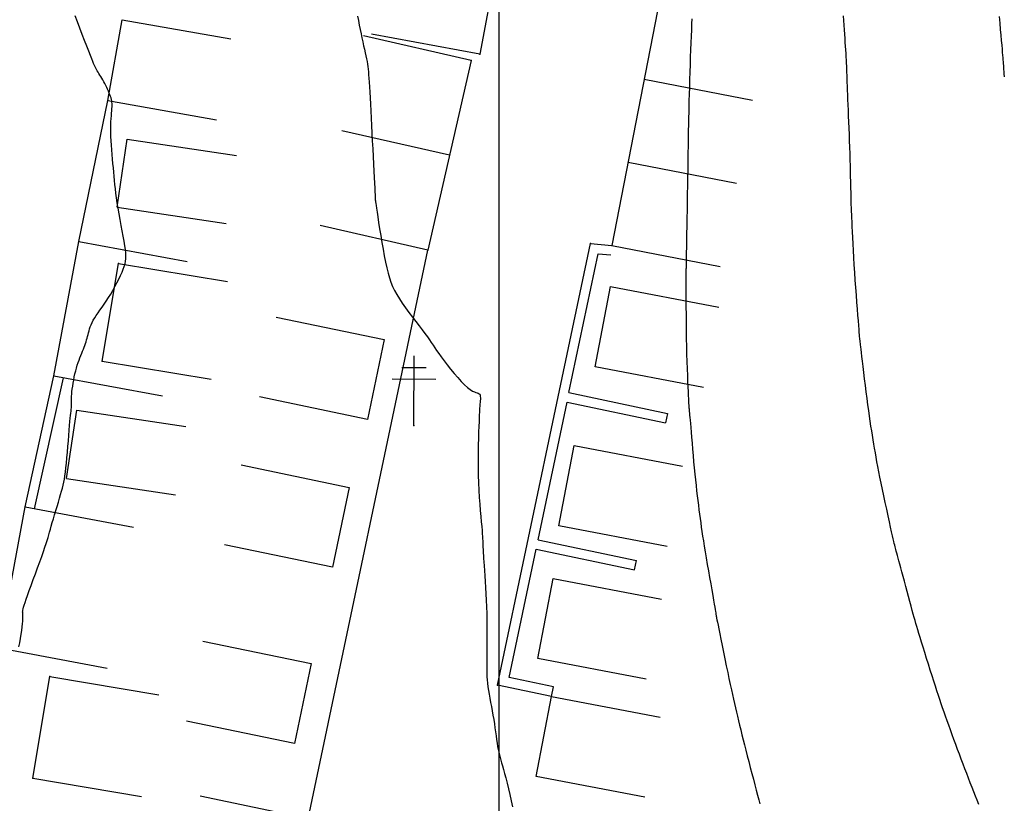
# Model space of a CAD drawing. Header units: millimetres. Extents: x 196436 to 199900, y 8705373 to 8708636.
# Tile 58 of 241: x 197765 to 197837, y 8706203 to 8706260. Entities that reach past the tile are written whole.
import ezdxf

# ---------------------------------------------------------------- set-up
doc = ezdxf.new("R2010")
doc.units = ezdxf.units.MM
doc.header["$LTSCALE"] = 5
for name, color, linetype in [('$CURVAS1', 30, 'Continuous'), ('$CURVAS2', 40, 'Continuous'), ('CASA', 6, 'Continuous'), ('CERCA', 3, 'CERCA_LINE'), ('MALHA', 9, 'Continuous'), ('MURO', 9, 'Continuous'), ('POSTE', 3, 'Continuous')]:
    doc.layers.add(name, color=color, linetype=linetype)
doc.linetypes.add('CERCA_LINE', pattern='A,0.5,-0.2,["X",Standard,S=0.1,R=0,X=-0.1,Y=-0.05],-0.25', length=0.95)

# ---------------------------------------------------------------- blocks, each defined once
blk = doc.blocks.new('A$C6E4D7D70')
at = {"layer": 'CASA'}
for points in [[(2.566, 9.181), (0, 1.604)], [(2.566, 9.181), (7.302, 7.577)], [(7.302, 7.577), (4.736, 0)]]:
    blk.add_lwpolyline(points, dxfattribs=at)
blk = doc.blocks.new('A$C554853E6')
at = {"layer": 'CASA', "rotation": 357.8006497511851}
blk.add_blockref('A$C6E4D7D70', (-0.062, 0.182), dxfattribs=at)
blk = doc.blocks.new('A$C1088538C')
at = {"layer": 'CASA', "rotation": 43.15206326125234}
blk.add_blockref('A$C554853E6', (4.249, -1.302), dxfattribs=at)
blk = doc.blocks.new('A$C178F62A3')
at = {"layer": 'CASA', "rotation": 7.057001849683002}
blk.add_blockref('A$C1088538C', (0.91, -0.372), dxfattribs=at)
blk = doc.blocks.new('A$C48605833')
at = {"layer": 'CASA', "rotation": 8.555968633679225}
blk.add_blockref('A$C178F62A3', (1.038, -0.582), dxfattribs=at)
blk = doc.blocks.new('A$C5AF67674')
at = {"layer": 'CASA'}
blk.add_lwpolyline([(0.454, 6.509), (8.43, 5.895), (7.976, 0), (0, 0.614)], dxfattribs=at)
blk = doc.blocks.new('C')
at = {"layer": 'CASA'}
blk.add_lwpolyline([(0, 0), (0, 8)], dxfattribs=at)

msp = doc.modelspace()

# ---------------------------------------------------------------- linework, layer by layer
at = {"layer": '$CURVAS1'}
msp.add_polyline3d([(197765.229, 8706214.272, 705), (197765.289, 8706214.582, 705), (197765.342, 8706214.892, 705), (197765.39, 8706215.192, 705), (197765.43, 8706215.475, 705), (197765.462, 8706215.733, 705), (197765.486, 8706215.959, 705), (197765.502, 8706216.148, 705), (197765.51, 8706216.303, 705), (197765.512, 8706216.428, 705), (197765.511, 8706216.53, 705), (197765.507, 8706216.613, 705), (197765.502, 8706216.684, 705), (197765.499, 8706216.748, 705), (197765.498, 8706216.81, 705), (197765.502, 8706216.875, 705), (197765.512, 8706216.951, 705), (197765.532, 8706217.045, 705), (197765.563, 8706217.162, 705), (197765.608, 8706217.311, 705), (197765.67, 8706217.498, 705), (197765.75, 8706217.73, 705), (197765.851, 8706218.014, 705), (197765.974, 8706218.353, 705), (197766.114, 8706218.736, 705), (197766.267, 8706219.151, 705), (197766.426, 8706219.582, 705), (197766.585, 8706220.015, 705), (197766.739, 8706220.437, 705), (197766.882, 8706220.834, 705), (197767.008, 8706221.19, 705), (197767.114, 8706221.497, 705), (197767.201, 8706221.761, 705), (197767.274, 8706221.992, 705), (197767.337, 8706222.201, 705), (197767.394, 8706222.398, 705), (197767.449, 8706222.594, 705), (197767.507, 8706222.801, 705), (197767.571, 8706223.027, 705), (197767.645, 8706223.281, 705), (197767.727, 8706223.559, 705), (197767.815, 8706223.853, 705), (197767.906, 8706224.156, 705), (197767.997, 8706224.461, 705), (197768.087, 8706224.76, 705), (197768.172, 8706225.046, 705), (197768.25, 8706225.312, 705), (197768.319, 8706225.554, 705), (197768.38, 8706225.777, 705), (197768.434, 8706225.991, 705), (197768.482, 8706226.206, 705), (197768.525, 8706226.429, 705), (197768.564, 8706226.671, 705), (197768.602, 8706226.94, 705), (197768.638, 8706227.245, 705), (197768.674, 8706227.593, 705), (197768.71, 8706227.975, 705), (197768.745, 8706228.378, 705), (197768.779, 8706228.792, 705), (197768.813, 8706229.204, 705), (197768.845, 8706229.602, 705), (197768.875, 8706229.974, 705), (197768.903, 8706230.31, 705), (197768.928, 8706230.598, 705), (197768.952, 8706230.843, 705), (197768.972, 8706231.05, 705), (197768.99, 8706231.224, 705), (197769.005, 8706231.37, 705), (197769.017, 8706231.496, 705), (197769.027, 8706231.605, 705), (197769.032, 8706231.704, 705), (197769.035, 8706231.797, 705), (197769.036, 8706231.889, 705), (197769.035, 8706231.983, 705), (197769.035, 8706232.082, 705), (197769.036, 8706232.19, 705), (197769.039, 8706232.309, 705), (197769.045, 8706232.444, 705), (197769.057, 8706232.598, 705), (197769.073, 8706232.772, 705), (197769.096, 8706232.964, 705), (197769.124, 8706233.171, 705), (197769.157, 8706233.388, 705), (197769.195, 8706233.61, 705), (197769.238, 8706233.835, 705), (197769.287, 8706234.058, 705), (197769.34, 8706234.276, 705), (197769.397, 8706234.484, 705), (197769.458, 8706234.683, 705), (197769.522, 8706234.873, 705), (197769.587, 8706235.054, 705), (197769.652, 8706235.228, 705), (197769.717, 8706235.393, 705), (197769.78, 8706235.552, 705), (197769.84, 8706235.703, 705), (197769.897, 8706235.848, 705), (197769.95, 8706235.988, 705), (197769.999, 8706236.124, 705), (197770.046, 8706236.256, 705), (197770.089, 8706236.386, 705), (197770.13, 8706236.515, 705), (197770.168, 8706236.645, 705), (197770.204, 8706236.775, 705), (197770.238, 8706236.908, 705), (197770.273, 8706237.043, 705), (197770.309, 8706237.182, 705), (197770.351, 8706237.325, 705), (197770.401, 8706237.472, 705), (197770.459, 8706237.625, 705), (197770.531, 8706237.783, 705), (197770.616, 8706237.947, 705), (197770.718, 8706238.118, 705), (197770.834, 8706238.297, 705), (197770.963, 8706238.484, 705), (197771.103, 8706238.681, 705), (197771.251, 8706238.888, 705), (197771.405, 8706239.107, 705), (197771.562, 8706239.338, 705), (197771.722, 8706239.583, 705), (197771.881, 8706239.84, 705), (197772.038, 8706240.108, 705), (197772.19, 8706240.38, 705), (197772.334, 8706240.652, 705), (197772.469, 8706240.919, 705), (197772.592, 8706241.178, 705), (197772.701, 8706241.421, 705), (197772.793, 8706241.647, 705), (197772.866, 8706241.85, 705), (197772.922, 8706242.039, 705), (197772.96, 8706242.222, 705), (197772.98, 8706242.407, 705), (197772.985, 8706242.603, 705), (197772.974, 8706242.819, 705), (197772.948, 8706243.063, 705), (197772.908, 8706243.344, 705), (197772.855, 8706243.668, 705), (197772.791, 8706244.029, 705), (197772.72, 8706244.417, 705), (197772.644, 8706244.823, 705), (197772.567, 8706245.239, 705), (197772.491, 8706245.654, 705), (197772.419, 8706246.06, 705), (197772.355, 8706246.447, 705), (197772.3, 8706246.809, 705), (197772.255, 8706247.148, 705), (197772.216, 8706247.469, 705), (197772.183, 8706247.778, 705), (197772.154, 8706248.079, 705), (197772.127, 8706248.377, 705), (197772.101, 8706248.677, 705), (197772.074, 8706248.985, 705), (197772.045, 8706249.303, 705), (197772.014, 8706249.629, 705), (197771.983, 8706249.96, 705), (197771.954, 8706250.292, 705), (197771.928, 8706250.62, 705), (197771.906, 8706250.942, 705), (197771.89, 8706251.253, 705), (197771.881, 8706251.55, 705), (197771.88, 8706251.829, 705), (197771.886, 8706252.09, 705), (197771.897, 8706252.332, 705), (197771.912, 8706252.557, 705), (197771.929, 8706252.764, 705), (197771.946, 8706252.953, 705), (197771.961, 8706253.124, 705), (197771.973, 8706253.277, 705), (197771.981, 8706253.414, 705), (197771.984, 8706253.536, 705), (197771.981, 8706253.647, 705), (197771.972, 8706253.751, 705), (197771.957, 8706253.852, 705), (197771.935, 8706253.952, 705), (197771.906, 8706254.055, 705), (197771.869, 8706254.164, 705), (197771.825, 8706254.283, 705), (197771.774, 8706254.409, 705), (197771.717, 8706254.542, 705), (197771.654, 8706254.679, 705), (197771.588, 8706254.818, 705), (197771.519, 8706254.957, 705), (197771.447, 8706255.095, 705), (197771.375, 8706255.229, 705), (197771.302, 8706255.358, 705), (197771.229, 8706255.482, 705), (197771.158, 8706255.6, 705), (197771.089, 8706255.713, 705), (197771.022, 8706255.821, 705), (197770.959, 8706255.925, 705), (197770.9, 8706256.023, 705), (197770.846, 8706256.117, 705), (197770.797, 8706256.207, 705), (197770.749, 8706256.302, 705), (197770.7, 8706256.409, 705), (197770.644, 8706256.538, 705), (197770.579, 8706256.697, 705), (197770.501, 8706256.895, 705), (197770.406, 8706257.14, 705), (197770.289, 8706257.442, 705), (197770.15, 8706257.804, 705), (197769.992, 8706258.214, 705), (197769.823, 8706258.655, 705), (197769.648, 8706259.11, 705), (197769.475, 8706259.563, 705), (197769.308, 8706259.997, 705)], dxfattribs=at)
at = {"layer": '$CURVAS2'}
for points in [[(197789.767, 8706259.969, 706), (197789.829, 8706259.653, 706), (197789.893, 8706259.335, 706), (197789.958, 8706259.019, 706), (197790.023, 8706258.71, 706), (197790.088, 8706258.41, 706), (197790.152, 8706258.119, 706), (197790.213, 8706257.841, 706), (197790.272, 8706257.577, 706), (197790.326, 8706257.328, 706), (197790.376, 8706257.096, 706), (197790.42, 8706256.883, 706), (197790.457, 8706256.69, 706), (197790.488, 8706256.508, 706), (197790.515, 8706256.33, 706), (197790.538, 8706256.146, 706), (197790.558, 8706255.949, 706), (197790.577, 8706255.73, 706), (197790.596, 8706255.48, 706), (197790.614, 8706255.19, 706), (197790.635, 8706254.854, 706), (197790.656, 8706254.474, 706), (197790.679, 8706254.054, 706), (197790.704, 8706253.599, 706), (197790.729, 8706253.112, 706), (197790.756, 8706252.599, 706), (197790.783, 8706252.063, 706), (197790.812, 8706251.508, 706), (197790.841, 8706250.94, 706), (197790.87, 8706250.369, 706), (197790.898, 8706249.806, 706), (197790.926, 8706249.263, 706), (197790.952, 8706248.752, 706), (197790.976, 8706248.283, 706), (197790.997, 8706247.868, 706), (197791.015, 8706247.519, 706), (197791.029, 8706247.243, 706), (197791.04, 8706247.035, 706), (197791.048, 8706246.885, 706), (197791.053, 8706246.782, 706), (197791.056, 8706246.718, 706), (197791.058, 8706246.684, 706), (197791.059, 8706246.669, 706), (197791.059, 8706246.663, 706), (197791.059, 8706246.66, 706), (197791.059, 8706246.656, 706), (197791.059, 8706246.653, 706), (197791.059, 8706246.65, 706), (197791.059, 8706246.647, 706), (197791.059, 8706246.644, 706), (197791.059, 8706246.641, 706), (197791.06, 8706246.637, 706), (197791.06, 8706246.632, 706), (197791.063, 8706246.616, 706), (197791.068, 8706246.582, 706), (197791.077, 8706246.518, 706), (197791.093, 8706246.416, 706), (197791.115, 8706246.266, 706), (197791.146, 8706246.058, 706), (197791.187, 8706245.784, 706), (197791.239, 8706245.436, 706), (197791.3, 8706245.028, 706), (197791.37, 8706244.573, 706), (197791.447, 8706244.088, 706), (197791.53, 8706243.588, 706), (197791.616, 8706243.088, 706), (197791.705, 8706242.603, 706), (197791.796, 8706242.149, 706), (197791.887, 8706241.737, 706), (197791.981, 8706241.364, 706), (197792.081, 8706241.021, 706), (197792.192, 8706240.701, 706), (197792.316, 8706240.396, 706), (197792.458, 8706240.098, 706), (197792.62, 8706239.8, 706), (197792.806, 8706239.494, 706), (197793.017, 8706239.173, 706), (197793.249, 8706238.843, 706), (197793.494, 8706238.508, 706), (197793.744, 8706238.175, 706), (197793.993, 8706237.85, 706), (197794.233, 8706237.538, 706), (197794.457, 8706237.247, 706), (197794.657, 8706236.981, 706), (197794.83, 8706236.745, 706), (197794.979, 8706236.532, 706), (197795.114, 8706236.334, 706), (197795.241, 8706236.144, 706), (197795.369, 8706235.952, 706), (197795.505, 8706235.751, 706), (197795.658, 8706235.533, 706), (197795.834, 8706235.289, 706), (197796.04, 8706235.014, 706), (197796.271, 8706234.716, 706), (197796.518, 8706234.407, 706), (197796.775, 8706234.097, 706), (197797.033, 8706233.798, 706), (197797.285, 8706233.52, 706), (197797.524, 8706233.275, 706), (197797.742, 8706233.074, 706), (197797.933, 8706232.924, 706), (197798.098, 8706232.819, 706), (197798.237, 8706232.749, 706), (197798.354, 8706232.705, 706), (197798.449, 8706232.676, 706), (197798.525, 8706232.652, 706), (197798.583, 8706232.623, 706), (197798.625, 8706232.58, 706), (197798.653, 8706232.515, 706), (197798.67, 8706232.43, 706), (197798.676, 8706232.33, 706), (197798.675, 8706232.221, 706), (197798.668, 8706232.106, 706), (197798.657, 8706231.992, 706), (197798.645, 8706231.882, 706), (197798.634, 8706231.782, 706), (197798.625, 8706231.693, 706), (197798.619, 8706231.609, 706), (197798.613, 8706231.518, 706), (197798.608, 8706231.411, 706), (197798.603, 8706231.276, 706), (197798.597, 8706231.104, 706), (197798.589, 8706230.883, 706), (197798.578, 8706230.603, 706), (197798.565, 8706230.258, 706), (197798.55, 8706229.853, 706), (197798.535, 8706229.398, 706), (197798.522, 8706228.903, 706), (197798.512, 8706228.378, 706), (197798.507, 8706227.832, 706), (197798.508, 8706227.274, 706), (197798.518, 8706226.716, 706), (197798.536, 8706226.165, 706), (197798.563, 8706225.627, 706), (197798.595, 8706225.11, 706), (197798.631, 8706224.617, 706), (197798.668, 8706224.154, 706), (197798.706, 8706223.727, 706), (197798.74, 8706223.342, 706), (197798.77, 8706223.004, 706), (197798.795, 8706222.717, 706), (197798.813, 8706222.475, 706), (197798.827, 8706222.272, 706), (197798.837, 8706222.101, 706), (197798.844, 8706221.956, 706), (197798.85, 8706221.828, 706), (197798.854, 8706221.712, 706), (197798.858, 8706221.601, 706), (197798.862, 8706221.487, 706), (197798.868, 8706221.366, 706), (197798.875, 8706221.231, 706), (197798.884, 8706221.076, 706), (197798.895, 8706220.896, 706), (197798.908, 8706220.685, 706), (197798.925, 8706220.438, 706), (197798.945, 8706220.148, 706), (197798.968, 8706219.813, 706), (197798.993, 8706219.437, 706), (197799.02, 8706219.026, 706), (197799.047, 8706218.589, 706), (197799.074, 8706218.131, 706), (197799.098, 8706217.661, 706), (197799.118, 8706217.184, 706), (197799.135, 8706216.708, 706), (197799.146, 8706216.24, 706), (197799.152, 8706215.782, 706), (197799.154, 8706215.338, 706), (197799.153, 8706214.911, 706), (197799.15, 8706214.503, 706), (197799.146, 8706214.118, 706), (197799.141, 8706213.759, 706), (197799.136, 8706213.428, 706), (197799.133, 8706213.127, 706), (197799.131, 8706212.852, 706), (197799.133, 8706212.596, 706), (197799.139, 8706212.353, 706), (197799.149, 8706212.117, 706), (197799.166, 8706211.883, 706), (197799.189, 8706211.644, 706), (197799.221, 8706211.394, 706), (197799.261, 8706211.128, 706), (197799.308, 8706210.849, 706), (197799.36, 8706210.557, 706), (197799.416, 8706210.257, 706), (197799.474, 8706209.95, 706), (197799.531, 8706209.639, 706), (197799.588, 8706209.326, 706), (197799.64, 8706209.015, 706), (197799.688, 8706208.708, 706), (197799.732, 8706208.407, 706), (197799.773, 8706208.114, 706), (197799.811, 8706207.831, 706), (197799.848, 8706207.56, 706), (197799.885, 8706207.305, 706), (197799.923, 8706207.065, 706), (197799.963, 8706206.845, 706), (197800.006, 8706206.644, 706), (197800.052, 8706206.456, 706), (197800.102, 8706206.272, 706), (197800.157, 8706206.083, 706), (197800.217, 8706205.881, 706), (197800.282, 8706205.659, 706), (197800.354, 8706205.406, 706), (197800.432, 8706205.115, 706), (197800.517, 8706204.78, 706), (197800.609, 8706204.406, 706), (197800.704, 8706204.002, 706), (197800.802, 8706203.574, 706), (197800.902, 8706203.131, 706), (197801.002, 8706202.681, 706)], [(197814, 8706259.795, 707), (197813.985, 8706259.414, 707), (197813.967, 8706258.992, 707), (197813.948, 8706258.536, 707), (197813.929, 8706258.051, 707), (197813.909, 8706257.542, 707), (197813.889, 8706257.015, 707), (197813.87, 8706256.474, 707), (197813.852, 8706255.926, 707), (197813.835, 8706255.378, 707), (197813.82, 8706254.842, 707), (197813.806, 8706254.325, 707), (197813.793, 8706253.838, 707), (197813.782, 8706253.389, 707), (197813.772, 8706252.987, 707), (197813.764, 8706252.643, 707), (197813.757, 8706252.363, 707), (197813.752, 8706252.14, 707), (197813.748, 8706251.968, 707), (197813.745, 8706251.837, 707), (197813.742, 8706251.739, 707), (197813.74, 8706251.667, 707), (197813.739, 8706251.611, 707), (197813.738, 8706251.564, 707), (197813.737, 8706251.518, 707), (197813.737, 8706251.463, 707), (197813.735, 8706251.392, 707), (197813.734, 8706251.296, 707), (197813.732, 8706251.166, 707), (197813.73, 8706250.995, 707), (197813.727, 8706250.773, 707), (197813.723, 8706250.493, 707), (197813.718, 8706250.148, 707), (197813.713, 8706249.744, 707), (197813.706, 8706249.289, 707), (197813.699, 8706248.79, 707), (197813.691, 8706248.257, 707), (197813.682, 8706247.695, 707), (197813.673, 8706247.115, 707), (197813.664, 8706246.522, 707), (197813.654, 8706245.927, 707), (197813.643, 8706245.337, 707), (197813.633, 8706244.764, 707), (197813.623, 8706244.216, 707), (197813.614, 8706243.703, 707), (197813.605, 8706243.236, 707), (197813.598, 8706242.823, 707), (197813.591, 8706242.475, 707), (197813.586, 8706242.198, 707), (197813.582, 8706241.987, 707), (197813.58, 8706241.83, 707), (197813.578, 8706241.721, 707), (197813.577, 8706241.648, 707), (197813.576, 8706241.603, 707), (197813.576, 8706241.577, 707), (197813.576, 8706241.56, 707), (197813.576, 8706241.543, 707), (197813.576, 8706241.517, 707), (197813.577, 8706241.472, 707), (197813.577, 8706241.399, 707), (197813.577, 8706241.288, 707), (197813.576, 8706241.132, 707), (197813.576, 8706240.92, 707), (197813.576, 8706240.643, 707), (197813.575, 8706240.295, 707), (197813.574, 8706239.883, 707), (197813.574, 8706239.417, 707), (197813.575, 8706238.908, 707), (197813.578, 8706238.364, 707), (197813.582, 8706237.798, 707), (197813.589, 8706237.217, 707), (197813.599, 8706236.634, 707), (197813.611, 8706236.056, 707), (197813.626, 8706235.492, 707), (197813.643, 8706234.949, 707), (197813.661, 8706234.432, 707), (197813.679, 8706233.949, 707), (197813.697, 8706233.506, 707), (197813.714, 8706233.111, 707), (197813.729, 8706232.769, 707), (197813.742, 8706232.485, 707), (197813.753, 8706232.254, 707), (197813.762, 8706232.067, 707), (197813.77, 8706231.917, 707), (197813.777, 8706231.795, 707), (197813.784, 8706231.693, 707), (197813.791, 8706231.603, 707), (197813.798, 8706231.518, 707), (197813.806, 8706231.429, 707), (197813.815, 8706231.329, 707), (197813.826, 8706231.214, 707), (197813.839, 8706231.076, 707), (197813.854, 8706230.91, 707), (197813.872, 8706230.71, 707), (197813.894, 8706230.469, 707), (197813.918, 8706230.182, 707), (197813.947, 8706229.844, 707), (197813.979, 8706229.464, 707), (197814.015, 8706229.049, 707), (197814.052, 8706228.61, 707), (197814.092, 8706228.157, 707), (197814.133, 8706227.697, 707), (197814.176, 8706227.241, 707), (197814.219, 8706226.798, 707), (197814.262, 8706226.376, 707), (197814.305, 8706225.974, 707), (197814.348, 8706225.591, 707), (197814.391, 8706225.225, 707), (197814.434, 8706224.874, 707), (197814.476, 8706224.536, 707), (197814.518, 8706224.21, 707), (197814.56, 8706223.893, 707), (197814.602, 8706223.583, 707), (197814.644, 8706223.276, 707), (197814.688, 8706222.965, 707), (197814.735, 8706222.645, 707), (197814.785, 8706222.311, 707), (197814.839, 8706221.957, 707), (197814.9, 8706221.578, 707), (197814.967, 8706221.168, 707), (197815.041, 8706220.725, 707), (197815.12, 8706220.258, 707), (197815.203, 8706219.78, 707), (197815.285, 8706219.303, 707), (197815.366, 8706218.841, 707), (197815.442, 8706218.406, 707), (197815.511, 8706218.011, 707), (197815.572, 8706217.668, 707), (197815.621, 8706217.386, 707), (197815.66, 8706217.162, 707), (197815.69, 8706216.987, 707), (197815.712, 8706216.854, 707), (197815.729, 8706216.755, 707), (197815.741, 8706216.683, 707), (197815.75, 8706216.63, 707), (197815.757, 8706216.587, 707), (197815.763, 8706216.548, 707), (197815.772, 8706216.503, 707), (197815.783, 8706216.442, 707), (197815.8, 8706216.356, 707), (197815.823, 8706216.236, 707), (197815.856, 8706216.073, 707), (197815.9, 8706215.857, 707), (197815.956, 8706215.578, 707), (197816.026, 8706215.232, 707), (197816.108, 8706214.828, 707), (197816.198, 8706214.381, 707), (197816.296, 8706213.904, 707), (197816.397, 8706213.411, 707), (197816.499, 8706212.917, 707), (197816.599, 8706212.435, 707), (197816.694, 8706211.98, 707), (197816.783, 8706211.562, 707), (197816.866, 8706211.179, 707), (197816.944, 8706210.823, 707), (197817.018, 8706210.49, 707), (197817.091, 8706210.171, 707), (197817.162, 8706209.863, 707), (197817.234, 8706209.557, 707), (197817.308, 8706209.248, 707), (197817.384, 8706208.93, 707), (197817.464, 8706208.602, 707), (197817.547, 8706208.263, 707), (197817.633, 8706207.913, 707), (197817.723, 8706207.55, 707), (197817.818, 8706207.175, 707), (197817.917, 8706206.785, 707), (197818.02, 8706206.382, 707), (197818.127, 8706205.965, 707), (197818.238, 8706205.539, 707), (197818.349, 8706205.113, 707), (197818.46, 8706204.691, 707), (197818.568, 8706204.282, 707), (197818.672, 8706203.892, 707), (197818.769, 8706203.528, 707), (197818.858, 8706203.197, 707), (197818.938, 8706202.902, 707)], [(197834.81, 8706202.869, 708), (197834.686, 8706203.169, 708), (197834.562, 8706203.472, 708), (197834.438, 8706203.782, 708), (197834.311, 8706204.099, 708), (197834.183, 8706204.424, 708), (197834.054, 8706204.757, 708), (197833.923, 8706205.095, 708), (197833.791, 8706205.439, 708), (197833.659, 8706205.788, 708), (197833.526, 8706206.14, 708), (197833.393, 8706206.495, 708), (197833.26, 8706206.852, 708), (197833.128, 8706207.21, 708), (197832.997, 8706207.565, 708), (197832.869, 8706207.917, 708), (197832.743, 8706208.263, 708), (197832.621, 8706208.603, 708), (197832.503, 8706208.933, 708), (197832.39, 8706209.252, 708), (197832.282, 8706209.559, 708), (197832.179, 8706209.859, 708), (197832.077, 8706210.157, 708), (197831.976, 8706210.457, 708), (197831.874, 8706210.766, 708), (197831.768, 8706211.089, 708), (197831.657, 8706211.43, 708), (197831.54, 8706211.795, 708), (197831.414, 8706212.187, 708), (197831.283, 8706212.6, 708), (197831.15, 8706213.023, 708), (197831.016, 8706213.446, 708), (197830.886, 8706213.862, 708), (197830.761, 8706214.26, 708), (197830.646, 8706214.631, 708), (197830.543, 8706214.965, 708), (197830.453, 8706215.257, 708), (197830.375, 8706215.513, 708), (197830.305, 8706215.746, 708), (197830.241, 8706215.964, 708), (197830.18, 8706216.179, 708), (197830.117, 8706216.402, 708), (197830.05, 8706216.644, 708), (197829.976, 8706216.914, 708), (197829.893, 8706217.221, 708), (197829.802, 8706217.559, 708), (197829.706, 8706217.919, 708), (197829.606, 8706218.29, 708), (197829.505, 8706218.665, 708), (197829.407, 8706219.033, 708), (197829.312, 8706219.386, 708), (197829.223, 8706219.714, 708), (197829.143, 8706220.011, 708), (197829.071, 8706220.275, 708), (197829.007, 8706220.511, 708), (197828.951, 8706220.719, 708), (197828.9, 8706220.903, 708), (197828.856, 8706221.064, 708), (197828.818, 8706221.205, 708), (197828.785, 8706221.328, 708), (197828.756, 8706221.436, 708), (197828.73, 8706221.539, 708), (197828.703, 8706221.647, 708), (197828.674, 8706221.769, 708), (197828.64, 8706221.916, 708), (197828.598, 8706222.098, 708), (197828.547, 8706222.325, 708), (197828.485, 8706222.607, 708), (197828.408, 8706222.95, 708), (197828.321, 8706223.347, 708), (197828.225, 8706223.783, 708), (197828.123, 8706224.249, 708), (197828.019, 8706224.73, 708), (197827.915, 8706225.215, 708), (197827.814, 8706225.691, 708), (197827.72, 8706226.146, 708), (197827.634, 8706226.572, 708), (197827.556, 8706226.968, 708), (197827.485, 8706227.34, 708), (197827.42, 8706227.691, 708), (197827.36, 8706228.027, 708), (197827.303, 8706228.35, 708), (197827.249, 8706228.666, 708), (197827.196, 8706228.979, 708), (197827.144, 8706229.293, 708), (197827.092, 8706229.612, 708), (197827.039, 8706229.939, 708), (197826.986, 8706230.278, 708), (197826.932, 8706230.632, 708), (197826.877, 8706231.006, 708), (197826.821, 8706231.403, 708), (197826.763, 8706231.827, 708), (197826.703, 8706232.278, 708), (197826.643, 8706232.748, 708), (197826.584, 8706233.226, 708), (197826.525, 8706233.699, 708), (197826.47, 8706234.157, 708), (197826.418, 8706234.587, 708), (197826.372, 8706234.979, 708), (197826.331, 8706235.32, 708), (197826.297, 8706235.604, 708), (197826.269, 8706235.832, 708), (197826.247, 8706236.014, 708), (197826.23, 8706236.156, 708), (197826.217, 8706236.265, 708), (197826.207, 8706236.349, 708), (197826.199, 8706236.416, 708), (197826.192, 8706236.472, 708), (197826.186, 8706236.525, 708), (197826.18, 8706236.584, 708), (197826.173, 8706236.657, 708), (197826.164, 8706236.754, 708), (197826.153, 8706236.884, 708), (197826.139, 8706237.054, 708), (197826.121, 8706237.275, 708), (197826.098, 8706237.555, 708), (197826.071, 8706237.9, 708), (197826.038, 8706238.304, 708), (197826.003, 8706238.756, 708), (197825.965, 8706239.247, 708), (197825.926, 8706239.768, 708), (197825.886, 8706240.309, 708), (197825.848, 8706240.86, 708), (197825.811, 8706241.412, 708), (197825.776, 8706241.956, 708), (197825.745, 8706242.485, 708), (197825.716, 8706242.996, 708), (197825.69, 8706243.482, 708), (197825.667, 8706243.938, 708), (197825.646, 8706244.359, 708), (197825.628, 8706244.741, 708), (197825.612, 8706245.078, 708), (197825.599, 8706245.367, 708), (197825.588, 8706245.611, 708), (197825.579, 8706245.819, 708), (197825.572, 8706245.996, 708), (197825.566, 8706246.149, 708), (197825.561, 8706246.284, 708), (197825.558, 8706246.408, 708), (197825.554, 8706246.527, 708), (197825.552, 8706246.648, 708), (197825.549, 8706246.776, 708), (197825.546, 8706246.917, 708), (197825.543, 8706247.076, 708), (197825.539, 8706247.26, 708), (197825.534, 8706247.474, 708), (197825.528, 8706247.723, 708), (197825.521, 8706248.013, 708), (197825.513, 8706248.348, 708), (197825.502, 8706248.722, 708), (197825.491, 8706249.129, 708), (197825.478, 8706249.562, 708), (197825.465, 8706250.014, 708), (197825.45, 8706250.477, 708), (197825.434, 8706250.945, 708), (197825.418, 8706251.411, 708), (197825.402, 8706251.868, 708), (197825.384, 8706252.313, 708), (197825.367, 8706252.745, 708), (197825.351, 8706253.16, 708), (197825.335, 8706253.557, 708), (197825.319, 8706253.932, 708), (197825.305, 8706254.284, 708), (197825.292, 8706254.611, 708), (197825.281, 8706254.91, 708), (197825.271, 8706255.185, 708), (197825.262, 8706255.441, 708), (197825.254, 8706255.681, 708), (197825.246, 8706255.91, 708), (197825.237, 8706256.133, 708), (197825.228, 8706256.353, 708), (197825.217, 8706256.574, 708), (197825.206, 8706256.801, 708), (197825.192, 8706257.036, 708), (197825.178, 8706257.279, 708), (197825.162, 8706257.532, 708), (197825.144, 8706257.795, 708), (197825.125, 8706258.072, 708), (197825.105, 8706258.361, 708), (197825.084, 8706258.666, 708), (197825.061, 8706258.986, 708), (197825.037, 8706259.318, 708), (197825.011, 8706259.659, 708), (197824.985, 8706260.004, 708)], [(197836.663, 8706255.59, 709), (197836.649, 8706255.789, 709), (197836.637, 8706255.966, 709), (197836.626, 8706256.125, 709), (197836.616, 8706256.27, 709), (197836.606, 8706256.405, 709), (197836.596, 8706256.536, 709), (197836.586, 8706256.668, 709), (197836.574, 8706256.809, 709), (197836.562, 8706256.966, 709), (197836.547, 8706257.145, 709), (197836.529, 8706257.354, 709), (197836.508, 8706257.599, 709), (197836.483, 8706257.888, 709), (197836.455, 8706258.225, 709), (197836.422, 8706258.606, 709), (197836.385, 8706259.024, 709), (197836.345, 8706259.475, 709), (197836.302, 8706259.951, 709)]]:
    msp.add_polyline3d(points, dxfattribs=at)
at = {"layer": 'CASA'}
for points in [[(197812.897, 8706267.47), (197808.206, 8706243.372)], [(197799.762, 8706263.28), (197798.644, 8706257.215)], [(197771.664, 8706253.871), (197772.699, 8706259.723)], [(197772.699, 8706259.723), (197780.577, 8706258.33)], [(197798.007, 8706256.776), (197790.208, 8706258.555)], [(197798.644, 8706257.215), (197790.776, 8706258.666)], [(197798.007, 8706256.776), (197794.87, 8706243.022)], [(197771.664, 8706253.871), (197779.542, 8706252.478)], [(197796.439, 8706249.899), (197788.639, 8706251.678)], [(197794.87, 8706243.022), (197787.07, 8706244.801)], [(197771.268, 8706234.98), (197772.445, 8706242.068)], [(197772.445, 8706242.068), (197780.337, 8706240.757)], [(197771.268, 8706234.98), (197779.159, 8706233.669)], [(197766.23, 8706204.773), (197767.474, 8706212.137)], [(197767.474, 8706212.137), (197775.362, 8706210.805)], [(197766.23, 8706204.773), (197774.118, 8706203.441)]]:
    msp.add_lwpolyline(points, dxfattribs=at)
for p in [(197798.007, 8706256.776, 706.377), (197798.644, 8706257.216, 706.252), (197771.665, 8706253.871, 704.981), (197808.206, 8706243.372, 706.539), (197794.87, 8706243.022, 706.204), (197772.446, 8706242.068, 704.962), (197771.268, 8706234.98, 705.095), (197767.474, 8706212.137, 705.236), (197766.231, 8706204.773, 705.254)]:
    msp.add_point(p, dxfattribs=at)
at = {"layer": 'CERCA'}
for points in [[(197769.562, 8706243.653), (197771.664, 8706253.871)], [(197767.764, 8706233.917), (197769.562, 8706243.653)], [(197769.562, 8706243.653), (197777.429, 8706242.201)], [(197786.192, 8706201.81), (197794.87, 8706243.022)], [(197767.764, 8706233.917), (197775.631, 8706232.465)], [(197763.766, 8706214.219), (197765.673, 8706224.425)], [(197765.673, 8706224.425), (197773.537, 8706222.955)], [(197763.766, 8706214.219), (197771.63, 8706212.749)], [(197786.192, 8706201.81), (197778.363, 8706203.459)]]:
    msp.add_lwpolyline(points, dxfattribs=at)
msp.add_point((197769.562, 8706243.654, 704.901), dxfattribs=at)
at = {"layer": 'MALHA'}
msp.add_line((197800, 8708635.599), (197800, 8705384.785), dxfattribs=at)
msp.add_line((197800, 8708635.599), (197800, 8705384.785), dxfattribs=at)
at = {"layer": 'MURO'}
for p, q in [((197804.412, 8706232.849), (197806.657, 8706243.516)), ((197806.657, 8706243.516), (197808.206, 8706243.372)), ((197805.097, 8706232.705), (197807.214, 8706242.761)), ((197807.214, 8706242.761), (197808.141, 8706242.675)), ((197765.673, 8706224.425), (197767.764, 8706233.917)), ((197766.356, 8706224.274), (197768.448, 8706233.766)), ((197802.167, 8706222.183), (197804.412, 8706232.849)), ((197805.097, 8706232.705), (197812.241, 8706231.201)), ((197802.852, 8706222.039), (197804.953, 8706232.02)), ((197804.953, 8706232.02), (197812.096, 8706230.516)), ((197812.241, 8706231.201), (197812.096, 8706230.516)), ((197799.922, 8706211.516), (197802.167, 8706222.183)), ((197802.852, 8706222.039), (197809.995, 8706220.535)), ((197800.751, 8706212.057), (197802.708, 8706221.354)), ((197802.708, 8706221.354), (197809.851, 8706219.85)), ((197809.851, 8706219.85), (197809.995, 8706220.535)), ((197803.98, 8706211.377), (197800.751, 8706212.057)), ((197803.836, 8706210.692), (197799.922, 8706211.516)), ((197803.836, 8706210.692), (197803.98, 8706211.377))]:
    msp.add_line(p, q, dxfattribs=at)
for p in [(197806.657, 8706243.516, 706.394), (197767.765, 8706233.917, 704.927), (197765.673, 8706224.425, 704.9), (197799.921, 8706211.516, 706.044)]:
    msp.add_point(p, dxfattribs=at)
at = {"layer": 'POSTE'}
for p, q in [((197793.847, 8706230.324), (197793.869, 8706235.364)), ((197792.99, 8706234.528), (197794.74, 8706234.52)), ((197792.287, 8706233.691), (197795.437, 8706233.677))]:
    msp.add_line(p, q, dxfattribs=at)
msp.add_point((197793.847, 8706230.324, 705.844), dxfattribs=at)

# ---------------------------------------------------------------- block references
at = {"layer": 'CASA'}
for name, p, rotation in [('A$C48605833', (197776.699, 8706241.557), 43.6451094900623), ('C', (197810.551, 8706255.421), 258.9849797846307), ('C', (197809.379, 8706249.396), 258.9849797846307), ('C', (197808.206, 8706243.372), 258.9849797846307), ('A$C5AF67674', (197816.031, 8706239.498), 173.5903298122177), ('A$C48605833', (197773.033, 8706221.907), 43.6451094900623), ('A$C5AF67674', (197782.589, 8706231.78), 352.6572941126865), ('A$C5AF67674', (197813.401, 8706227.975), 173.5903298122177), ('A$C5AF67674', (197780.049, 8706221.068), 352.6572941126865), ('A$C5AF67674', (197811.865, 8706218.347), 173.5903298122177), ('A$C5AF67674', (197777.283, 8706208.3), 352.6572941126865), ('A$C5AF67674', (197811.763, 8706209.802), 173.5903298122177)]:
    msp.add_blockref(name, p, dxfattribs=dict(at, rotation=rotation))

doc.saveas('drawing.dxf')
